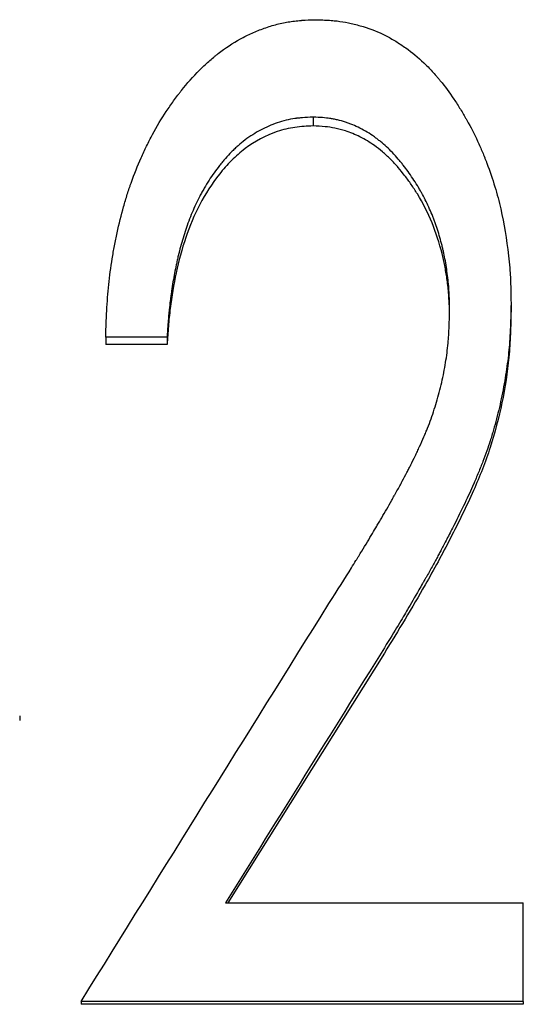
# Model space of a CAD drawing. Header units: millimetres. Extents: x 0 to 840, y 0 to 594.
# Tile 10 of 20: x 238.31 to 243.04, y 338.62 to 347.87. Entities that reach past the tile are written whole.
import ezdxf

# ---------------------------------------------------------------- set-up
doc = ezdxf.new("R2010")
doc.units = ezdxf.units.MM
doc.header["$LTSCALE"] = 2

msp = doc.modelspace()

# ---------------------------------------------------------------- linework, layer by layer
at = {"color": 7, "linetype": 'Continuous', "lineweight": 25}
for p, q in [((241.0652, 346.9568), (241.0652, 346.874)), ((242.924, 345.2064), (242.924, 345.1354)), ((239.6932, 344.8901), (239.1163, 344.8901)), ((239.1163, 344.8901), (239.1163, 344.8212)), ((239.6932, 344.8901), (239.6932, 344.8212)), ((239.6932, 344.8212), (239.1163, 344.8212)), ((241.7341, 341.9212), (240.2639, 339.5757)), ((238.3086, 341.3326), (238.3086, 341.2876)), ((240.2431, 339.5757), (243.0394, 339.5757)), ((243.0394, 338.648), (243.0394, 339.5757)), ((238.8855, 338.648), (238.8855, 338.621)), ((243.0394, 338.648), (238.8855, 338.648)), ((243.0394, 338.621), (238.8855, 338.621)), ((243.0394, 338.648), (243.0394, 338.621))]:
    msp.add_line(p, q, dxfattribs=at)
for points, knots in [([(239.1163, 344.8901), (239.1181, 344.9449), (239.1199, 344.9929), (239.1224, 345.0546), (239.1232, 345.0735), (239.1244, 345.0992), (239.1248, 345.1073), (239.1254, 345.1189), (239.1256, 345.1226), (239.1258, 345.1281), (239.1259, 345.1299), (239.1261, 345.1334), (239.1262, 345.1342), (239.1286, 345.1796), (239.1313, 345.2214), (239.1377, 345.3035), (239.1413, 345.3425), (239.154, 345.4639), (239.1647, 345.5449), (239.1843, 345.6667), (239.1914, 345.7073), (239.2029, 345.7682), (239.2068, 345.7886), (239.2151, 345.8293), (239.2192, 345.8489), (239.2419, 345.9541), (239.2622, 346.0357), (239.2956, 346.1543), (239.3072, 346.1932), (239.3254, 346.2505), (239.3317, 346.2695), (239.3411, 346.2977), (239.3443, 346.3071), (239.3508, 346.3257), (239.3539, 346.3345), (239.3852, 346.4225), (239.4158, 346.4991), (239.4658, 346.6117), (239.4831, 346.6488), (239.5101, 346.7038), (239.5193, 346.722), (239.538, 346.7583), (239.547, 346.7755), (239.5978, 346.8696), (239.6406, 346.9416), (239.7081, 347.0446), (239.7312, 347.078), (239.7665, 347.127), (239.7784, 347.1431), (239.7965, 347.167), (239.8026, 347.1749), (239.8148, 347.1906), (239.8202, 347.1975), (239.8819, 347.275), (239.9383, 347.3385), (240.0251, 347.4257), (240.0544, 347.4534), (240.099, 347.4931), (240.1139, 347.5059), (240.1365, 347.5247), (240.144, 347.5309), (240.1592, 347.5431), (240.1661, 347.5486), (240.2405, 347.6066), (240.3096, 347.6521), (240.4175, 347.7113), (240.4541, 347.7296), (240.5102, 347.7547), (240.5291, 347.7627), (240.5672, 347.7779), (240.5858, 347.7849), (240.6461, 347.8062), (240.6862, 347.8185), (240.7461, 347.8338), (240.766, 347.8385), (240.8057, 347.8467), (240.8266, 347.8505), (240.8642, 347.8565), (240.8838, 347.8591), (240.9146, 347.8624), (240.9251, 347.8634), (240.9411, 347.8648), (240.9465, 347.8653), (240.9547, 347.8659), (240.9574, 347.8661), (240.9629, 347.8665), (240.9668, 347.8667), (240.9957, 347.8686), (241.037, 347.8704), (241.0922, 347.8723)], [0, 0, 0, 0, 0.03125, 0.03125, 0.046875, 0.046875, 0.054688, 0.054688, 0.058594, 0.058594, 0.060547, 0.060547, 0.0625, 0.0625, 0.09375, 0.09375, 0.125, 0.125, 0.1875, 0.1875, 0.21875, 0.21875, 0.234375, 0.234375, 0.25, 0.25, 0.3125, 0.3125, 0.34375, 0.34375, 0.359375, 0.359375, 0.367188, 0.367188, 0.375, 0.375, 0.4375, 0.4375, 0.46875, 0.46875, 0.484375, 0.484375, 0.5, 0.5, 0.5625, 0.5625, 0.59375, 0.59375, 0.609375, 0.609375, 0.617188, 0.617188, 0.625, 0.625, 0.6875, 0.6875, 0.71875, 0.71875, 0.734375, 0.734375, 0.742188, 0.742188, 0.75, 0.75, 0.8125, 0.8125, 0.84375, 0.84375, 0.859375, 0.859375, 0.875, 0.875, 0.90625, 0.90625, 0.921875, 0.921875, 0.9375, 0.9375, 0.953125, 0.953125, 0.960938, 0.960938, 0.964844, 0.964844, 0.966797, 0.966797, 0.96875, 0.96875, 1, 1, 1, 1]), ([(241.0922, 347.8723), (241.1171, 347.8715), (241.139, 347.8706), (241.167, 347.8694), (241.1756, 347.8691), (241.1874, 347.8685), (241.1911, 347.8683), (241.1964, 347.868), (241.1981, 347.8679), (241.2014, 347.8677), (241.2021, 347.8677), (241.225, 347.8663), (241.2445, 347.8647), (241.2818, 347.8611), (241.299, 347.8591), (241.3515, 347.8516), (241.3872, 347.845), (241.442, 347.8326), (241.4604, 347.828), (241.4977, 347.8181), (241.5173, 347.8124), (241.6084, 347.7847), (241.6779, 347.7569), (241.7772, 347.7066), (241.8093, 347.6886), (241.857, 347.6595), (241.8729, 347.6495), (241.9043, 347.6287), (241.9207, 347.6174), (241.9938, 347.5652), (242.05, 347.5187), (242.131, 347.4418), (242.1575, 347.415), (242.1963, 347.373), (242.2091, 347.3587), (242.2281, 347.3368), (242.2344, 347.3294), (242.247, 347.3145), (242.2539, 347.3061), (242.3033, 347.2455), (242.346, 347.1877), (242.4083, 347.0949), (242.4288, 347.063), (242.4591, 347.0136), (242.4691, 346.9969), (242.4841, 346.9715), (242.489, 346.9629), (242.4989, 346.9457), (242.5042, 346.9364), (242.5451, 346.8636), (242.579, 346.7974), (242.6261, 346.6961), (242.6411, 346.662), (242.6628, 346.6102), (242.6699, 346.5929), (242.6803, 346.5668), (242.6837, 346.5581), (242.6905, 346.5406), (242.6936, 346.5324), (242.7254, 346.4479), (242.7503, 346.3747), (242.7829, 346.2677), (242.7929, 346.2326), (242.8114, 346.1632), (242.8196, 346.1299), (242.8585, 345.9565), (242.883, 345.8091), (242.9052, 345.6148), (242.909, 345.5768), (242.9135, 345.521), (242.9148, 345.5026), (242.9166, 345.4753), (242.9171, 345.4663), (242.9178, 345.4528), (242.9181, 345.4483), (242.9184, 345.4416), (242.9185, 345.4394), (242.9187, 345.4349), (242.9188, 345.432), (242.9211, 345.3807), (242.9228, 345.3061), (242.924, 345.2064)], [0, 0, 0, 0, 0.015625, 0.015625, 0.023438, 0.023438, 0.027344, 0.027344, 0.029297, 0.029297, 0.03125, 0.03125, 0.046875, 0.046875, 0.0625, 0.0625, 0.09375, 0.09375, 0.109375, 0.109375, 0.125, 0.125, 0.1875, 0.1875, 0.21875, 0.21875, 0.234375, 0.234375, 0.25, 0.25, 0.3125, 0.3125, 0.34375, 0.34375, 0.359375, 0.359375, 0.367188, 0.367188, 0.375, 0.375, 0.4375, 0.4375, 0.46875, 0.46875, 0.484375, 0.484375, 0.492188, 0.492188, 0.5, 0.5, 0.5625, 0.5625, 0.59375, 0.59375, 0.609375, 0.609375, 0.617188, 0.617188, 0.625, 0.625, 0.6875, 0.6875, 0.71875, 0.71875, 0.75, 0.75, 0.875, 0.875, 0.90625, 0.90625, 0.921875, 0.921875, 0.929688, 0.929688, 0.933594, 0.933594, 0.935547, 0.935547, 0.9375, 0.9375, 1, 1, 1, 1]), ([(241.0652, 346.9568), (241.0276, 346.9553), (240.9946, 346.9534), (240.9518, 346.9501), (240.9387, 346.9489), (240.9207, 346.947), (240.915, 346.9464), (240.9068, 346.9454), (240.9042, 346.945), (240.899, 346.9443), (240.8976, 346.9441), (240.8659, 346.9394), (240.838, 346.9339), (240.7825, 346.9203), (240.7544, 346.9121), (240.6739, 346.8845), (240.622, 346.8619), (240.5467, 346.8217), (240.522, 346.8073), (240.4734, 346.7763), (240.4489, 346.7592), (240.4035, 346.7252), (240.3814, 346.7073), (240.3493, 346.6791), (240.3387, 346.6695), (240.3231, 346.6547), (240.3179, 346.6498), (240.3076, 346.6397), (240.3021, 346.6342), (240.2791, 346.6107), (240.2604, 346.5906), (240.2323, 346.5585), (240.2229, 346.5474), (240.2086, 346.5303), (240.2039, 346.5245), (240.1944, 346.5128), (240.1891, 346.5062), (240.1508, 346.4578), (240.1184, 346.4124), (240.0722, 346.3406), (240.0572, 346.316), (240.0354, 346.2783), (240.0282, 346.2655), (240.014, 346.2398), (240.0066, 346.2258), (239.9745, 346.1644), (239.9506, 346.1133), (239.9174, 346.034), (239.9067, 346.007), (239.8863, 345.9523), (239.8774, 345.9269), (239.8509, 345.848), (239.8346, 345.794), (239.8121, 345.711), (239.8049, 345.683), (239.7946, 345.6405), (239.7913, 345.6262), (239.7864, 345.6047), (239.7848, 345.5975), (239.7817, 345.5831), (239.7799, 345.5749), (239.7679, 345.5183), (239.7579, 345.465), (239.744, 345.3806), (239.7395, 345.3518), (239.733, 345.3074), (239.7309, 345.2924), (239.7278, 345.2696), (239.7268, 345.262), (239.7248, 345.2466), (239.7237, 345.2381), (239.7193, 345.2031), (239.716, 345.1749), (239.7116, 345.1323), (239.7102, 345.1181), (239.7082, 345.0967), (239.7075, 345.0895), (239.7066, 345.0788), (239.7063, 345.0752), (239.7058, 345.0698), (239.7057, 345.0681), (239.7054, 345.0645), (239.7052, 345.0621), (239.702, 345.023), (239.698, 344.9661), (239.6932, 344.8901)], [0, 0, 0, 0, 0.03125, 0.03125, 0.046875, 0.046875, 0.054688, 0.054688, 0.058594, 0.058594, 0.0625, 0.0625, 0.09375, 0.09375, 0.125, 0.125, 0.1875, 0.1875, 0.21875, 0.21875, 0.25, 0.25, 0.28125, 0.28125, 0.296875, 0.296875, 0.304688, 0.304688, 0.3125, 0.3125, 0.34375, 0.34375, 0.359375, 0.359375, 0.367188, 0.367188, 0.375, 0.375, 0.4375, 0.4375, 0.46875, 0.46875, 0.484375, 0.484375, 0.5, 0.5, 0.5625, 0.5625, 0.59375, 0.59375, 0.625, 0.625, 0.6875, 0.6875, 0.71875, 0.71875, 0.734375, 0.734375, 0.742188, 0.742188, 0.75, 0.75, 0.8125, 0.8125, 0.84375, 0.84375, 0.859375, 0.859375, 0.867188, 0.867188, 0.875, 0.875, 0.90625, 0.90625, 0.921875, 0.921875, 0.929688, 0.929688, 0.933594, 0.933594, 0.935547, 0.935547, 0.9375, 0.9375, 1, 1, 1, 1]), ([(242.347, 345.1417), (242.3466, 345.1758), (242.346, 345.2056), (242.3451, 345.2439), (242.3448, 345.2556), (242.3442, 345.2716), (242.344, 345.2767), (242.3438, 345.2838), (242.3437, 345.2862), (242.3435, 345.2907), (242.3434, 345.292), (242.3421, 345.3194), (242.3405, 345.3443), (242.3362, 345.3952), (242.3336, 345.4203), (242.3239, 345.5026), (242.3162, 345.5551), (242.3026, 345.6305), (242.2978, 345.6551), (242.2901, 345.691), (242.2874, 345.7029), (242.2833, 345.7204), (242.2819, 345.7262), (242.2791, 345.7378), (242.2779, 345.7427), (242.263, 345.8013), (242.2485, 345.8516), (242.2249, 345.9244), (242.2167, 345.9482), (242.2039, 345.9833), (242.1996, 345.9949), (242.1907, 346.0178), (242.1865, 346.0286), (242.1624, 346.0877), (242.1413, 346.1342), (242.1069, 346.2025), (242.0949, 346.2251), (242.0763, 346.2586), (242.07, 346.2697), (242.0572, 346.2919), (242.0509, 346.3024), (242.016, 346.3598), (241.9871, 346.4034), (241.9424, 346.4656), (241.9272, 346.4857), (241.9042, 346.5151), (241.8964, 346.5247), (241.8847, 346.539), (241.8808, 346.5437), (241.8729, 346.5531), (241.8695, 346.5571), (241.8286, 346.6047), (241.7917, 346.6432), (241.7357, 346.6954), (241.7169, 346.7118), (241.6885, 346.735), (241.679, 346.7425), (241.6647, 346.7534), (241.66, 346.757), (241.6504, 346.764), (241.6465, 346.7668), (241.5956, 346.8029), (241.5503, 346.8305), (241.4821, 346.8652), (241.4594, 346.8757), (241.4252, 346.8897), (241.4138, 346.8941), (241.3967, 346.9003), (241.391, 346.9023), (241.3796, 346.9061), (241.3745, 346.9078), (241.3426, 346.9177), (241.3174, 346.9247), (241.28, 346.9334), (241.2676, 346.9361), (241.2491, 346.9397), (241.243, 346.9408), (241.2338, 346.9424), (241.2307, 346.9429), (241.2246, 346.9439), (241.2207, 346.9445), (241.184, 346.9501), (241.1329, 346.9541), (241.0652, 346.9568)], [0, 0, 0, 0, 0.03125, 0.03125, 0.046875, 0.046875, 0.054688, 0.054688, 0.058594, 0.058594, 0.0625, 0.0625, 0.09375, 0.09375, 0.125, 0.125, 0.1875, 0.1875, 0.21875, 0.21875, 0.234375, 0.234375, 0.242188, 0.242188, 0.25, 0.25, 0.3125, 0.3125, 0.34375, 0.34375, 0.359375, 0.359375, 0.375, 0.375, 0.4375, 0.4375, 0.46875, 0.46875, 0.484375, 0.484375, 0.5, 0.5, 0.5625, 0.5625, 0.59375, 0.59375, 0.609375, 0.609375, 0.617188, 0.617188, 0.625, 0.625, 0.6875, 0.6875, 0.71875, 0.71875, 0.734375, 0.734375, 0.742188, 0.742188, 0.75, 0.75, 0.8125, 0.8125, 0.84375, 0.84375, 0.859375, 0.859375, 0.867188, 0.867188, 0.875, 0.875, 0.90625, 0.90625, 0.921875, 0.921875, 0.929688, 0.929688, 0.933594, 0.933594, 0.9375, 0.9375, 1, 1, 1, 1]), ([(241.0652, 346.874), (241.0079, 346.8715), (240.8934, 346.8666), (240.6706, 346.8112), (240.466, 346.7016), (240.2947, 346.5516), (240.1454, 346.3799), (239.9913, 346.1409), (239.8611, 345.8258), (239.7731, 345.497), (239.7278, 345.2164), (239.7039, 344.9909), (239.6968, 344.8778), (239.6932, 344.8212)], [0, 0, 0, 0, 0.062537, 0.125019, 0.249653, 0.312165, 0.374708, 0.49966, 0.623886, 0.749754, 0.874864, 0.93743, 1, 1, 1, 1]), ([(242.3462, 345.1114), (242.3457, 345.1413), (242.3447, 345.2085), (242.3376, 345.3181), (242.3231, 345.4383), (242.3032, 345.5591), (242.2634, 345.736), (242.1892, 345.9668), (242.0809, 346.18), (241.9882, 346.3231), (241.9286, 346.4056), (241.8638, 346.4853), (241.794, 346.5607), (241.7193, 346.6302), (241.6252, 346.7031), (241.5102, 346.7734), (241.383, 346.8255), (241.2725, 346.854), (241.171, 346.8696), (241.1031, 346.8724), (241.0652, 346.874)], [0, 0, 0, 0, 0.037433, 0.084212, 0.137395, 0.189035, 0.237482, 0.364549, 0.491577, 0.535388, 0.577731, 0.618731, 0.663624, 0.705908, 0.745862, 0.81175, 0.872886, 0.915788, 0.95306, 1, 1, 1, 1]), ([(242.924, 345.2064), (242.923, 345.1579), (242.9221, 345.1155), (242.9207, 345.061), (242.9202, 345.0443), (242.9195, 345.0216), (242.9193, 345.0144), (242.919, 345.0042), (242.9188, 345.0009), (242.9187, 344.9961), (242.9186, 344.9945), (242.9185, 344.9914), (242.9185, 344.9908), (242.9168, 344.9489), (242.9149, 344.911), (242.9101, 344.8385), (242.9074, 344.8047), (242.8975, 344.7023), (242.8887, 344.6322), (242.8722, 344.5243), (242.8662, 344.4879), (242.8529, 344.4141), (242.8456, 344.3758), (242.8231, 344.2654), (242.8064, 344.1934), (242.7789, 344.0876), (242.7694, 344.0528), (242.7543, 344.0011), (242.7492, 343.984), (242.7414, 343.9584), (242.7388, 343.9499), (242.7335, 343.933), (242.7305, 343.9238), (242.7084, 343.855), (242.6856, 343.7904), (242.6465, 343.6883), (242.6326, 343.6534), (242.6107, 343.5998), (242.6032, 343.5817), (242.5916, 343.5542), (242.5877, 343.545), (242.5818, 343.5311), (242.5798, 343.5264), (242.5768, 343.5194), (242.5758, 343.5171), (242.5737, 343.5124), (242.5725, 343.5095), (242.5237, 343.3968), (242.4623, 343.268), (242.3782, 343.1028), (242.3686, 343.0842), (242.3491, 343.0464), (242.338, 343.0249), (242.3082, 342.9677), (242.2904, 342.9336), (242.2668, 342.8886), (242.2594, 342.8746), (242.2491, 342.8552), (242.2458, 342.849), (242.2394, 342.837), (242.2359, 342.8303), (242.2162, 342.7938), (242.1995, 342.7633), (242.1641, 342.6994), (242.1453, 342.6662), (242.1231, 342.6273), (242.1206, 342.6229), (242.1156, 342.6142), (242.1124, 342.6086), (242.1036, 342.5933), (242.0979, 342.5833), (242.0809, 342.5538), (242.07, 342.5349), (242.0175, 342.4437), (241.9819, 342.3821), (241.9379, 342.3068), (241.9259, 342.2863), (241.8972, 342.2381), (241.8811, 342.2112), (241.8273, 342.1223), (241.7843, 342.0519), (241.7341, 341.9705)], [0, 0, 0, 0, 0.03125, 0.03125, 0.046875, 0.046875, 0.054688, 0.054688, 0.058594, 0.058594, 0.060547, 0.060547, 0.0625, 0.0625, 0.09375, 0.09375, 0.125, 0.125, 0.1875, 0.1875, 0.21875, 0.21875, 0.25, 0.25, 0.3125, 0.3125, 0.34375, 0.34375, 0.359375, 0.359375, 0.367188, 0.367188, 0.375, 0.375, 0.4375, 0.4375, 0.46875, 0.46875, 0.484375, 0.484375, 0.492188, 0.492188, 0.496094, 0.496094, 0.498047, 0.498047, 0.5, 0.5, 0.625, 0.625, 0.640625, 0.640625, 0.65625, 0.65625, 0.6875, 0.6875, 0.703125, 0.703125, 0.710938, 0.710938, 0.71875, 0.71875, 0.75, 0.75, 0.78125, 0.78125, 0.785156, 0.785156, 0.789062, 0.789062, 0.796875, 0.796875, 0.8125, 0.8125, 0.875, 0.875, 0.90625, 0.90625, 0.9375, 0.9375, 1, 1, 1, 1]), ([(241.213, 342.3858), (241.2952, 342.5143), (241.3659, 342.6263), (241.44, 342.7457), (241.4541, 342.7685), (241.4692, 342.793), (241.4709, 342.7957), (241.4742, 342.8011), (241.4755, 342.8032), (241.483, 342.8155), (241.488, 342.8236), (241.5027, 342.8476), (241.5122, 342.8632), (241.5588, 342.9395), (241.5921, 342.9946), (241.6364, 343.0684), (241.6502, 343.0916), (241.6662, 343.1186), (241.6696, 343.1243), (241.6776, 343.1379), (241.6816, 343.1446), (241.6935, 343.165), (241.7015, 343.1786), (241.7411, 343.2466), (241.7724, 343.3014), (241.8112, 343.3704), (241.8189, 343.3842), (241.8304, 343.4049), (241.8351, 343.4134), (241.8441, 343.4296), (241.8485, 343.4376), (241.8703, 343.4772), (241.8868, 343.5074), (241.9177, 343.5648), (241.9322, 343.5919), (241.9524, 343.6304), (241.9588, 343.6429), (241.9682, 343.661), (241.9712, 343.6669), (241.9772, 343.6786), (241.9796, 343.6834), (241.9964, 343.7165), (242.0099, 343.744), (242.0304, 343.7866), (242.0372, 343.8011), (242.0475, 343.8232), (242.0509, 343.8306), (242.0578, 343.8455), (242.061, 343.8524), (242.0797, 343.8934), (242.0934, 343.9243), (242.1121, 343.9677), (242.1181, 343.9817), (242.1265, 344.002), (242.1292, 344.0086), (242.1345, 344.0216), (242.1367, 344.027), (242.1628, 344.0925), (242.1841, 344.1516), (242.2132, 344.2415), (242.2225, 344.2716), (242.24, 344.3324), (242.2481, 344.3624), (242.2719, 344.4566), (242.2857, 344.5189), (242.3031, 344.6117), (242.3083, 344.6425), (242.3178, 344.7039), (242.3221, 344.7354), (242.3292, 344.7944), (242.3323, 344.8249), (242.3361, 344.8719), (242.3373, 344.8878), (242.3389, 344.912), (242.3394, 344.9202), (242.3401, 344.9324), (242.3403, 344.9365), (242.3406, 344.9427), (242.3407, 344.9448), (242.3409, 344.9489), (242.3411, 344.9518), (242.3432, 344.9949), (242.3451, 345.0578), (242.347, 345.1417)], [0, 0, 0, 0, 0.125, 0.125, 0.15625, 0.15625, 0.160156, 0.160156, 0.164062, 0.164062, 0.171875, 0.171875, 0.1875, 0.1875, 0.25, 0.25, 0.28125, 0.28125, 0.289062, 0.289062, 0.296875, 0.296875, 0.3125, 0.3125, 0.375, 0.375, 0.390625, 0.390625, 0.398438, 0.398438, 0.40625, 0.40625, 0.4375, 0.4375, 0.46875, 0.46875, 0.484375, 0.484375, 0.492188, 0.492188, 0.5, 0.5, 0.53125, 0.53125, 0.546875, 0.546875, 0.554688, 0.554688, 0.5625, 0.5625, 0.59375, 0.59375, 0.609375, 0.609375, 0.617188, 0.617188, 0.625, 0.625, 0.6875, 0.6875, 0.71875, 0.71875, 0.75, 0.75, 0.8125, 0.8125, 0.84375, 0.84375, 0.875, 0.875, 0.90625, 0.90625, 0.921875, 0.921875, 0.929688, 0.929688, 0.933594, 0.933594, 0.935547, 0.935547, 0.9375, 0.9375, 1, 1, 1, 1]), ([(242.924, 345.1354), (242.9226, 345.0631), (242.9199, 344.9187), (242.902, 344.6301), (242.8446, 344.2725), (242.7367, 343.8511), (242.5695, 343.4263), (242.3934, 343.0736), (242.2397, 342.7795), (242.0968, 342.5266), (241.9305, 342.2393), (241.7996, 342.0273), (241.7341, 341.9212)], [0, 0, 0, 0, 0.062513, 0.125017, 0.249989, 0.374953, 0.499929, 0.642825, 0.714402, 0.785693, 0.892773, 1, 1, 1, 1])]:
    msp.add_open_spline(points, degree=3, knots=knots, dxfattribs=at)
for points in [[(238.8855, 338.648), (239.6613, 339.8962), (240.4372, 341.1426), (241.213, 342.3858)], [(241.7341, 341.9705), (241.2371, 341.1734), (240.7401, 340.3749), (240.2431, 339.5757)]]:
    msp.add_open_spline(points, degree=3, dxfattribs=at)

doc.saveas('drawing.dxf')
